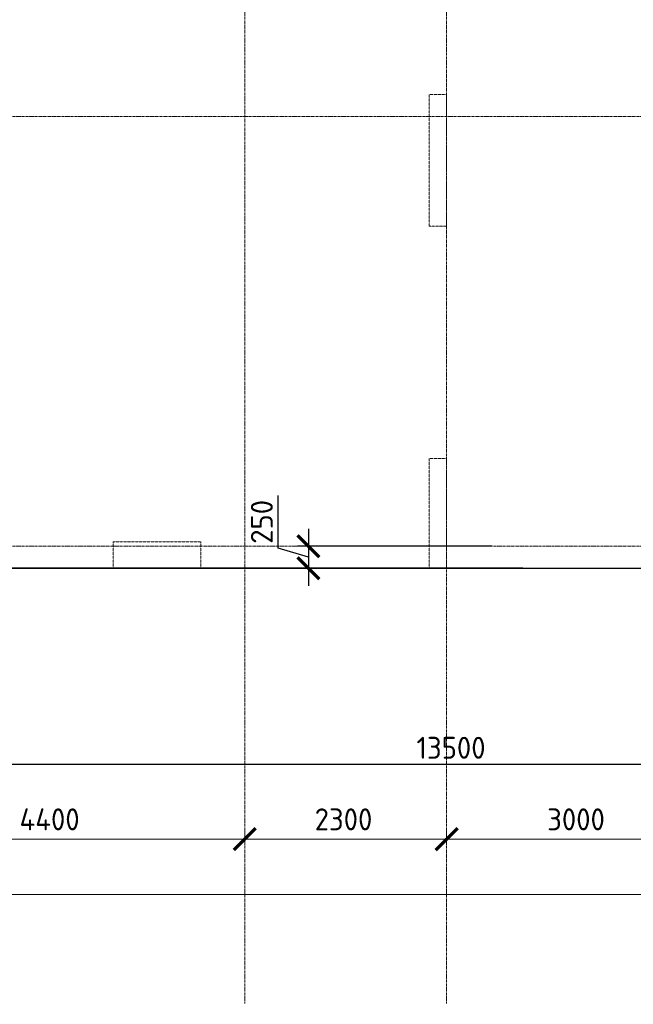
# Model space of a CAD drawing. Header units: millimetres. Extents: x 369815 to 1481759, y -423071 to -27917.
# Tile 241 of 256: x 1076840 to 1083834, y -93663 to -82440. Entities that reach past the tile are written whole.
import ezdxf

# ---------------------------------------------------------------- set-up
doc = ezdxf.new("R2010")
doc.units = ezdxf.units.MM
for name, pattern in [('______5', [1100, 800, -100, 100, -100]), ('DASHED', [7, 5, -2, 0]), ('осевая', [50.8, 31.75, -6.35, 6.35, -6.35])]:
    doc.linetypes.add(name, pattern=pattern)
doc.layers.add('Колонна_ бетон', color=7, linetype='Continuous', lineweight=50, true_color=0xb4b496)
for name, color, linetype, lineweight in [('Оси', 40, '______5', 18), ('Перекрытие ж_бетон', 1, 'Continuous', 30), ('РАЗМЕРЫ', 1, 'Continuous', 9)]:
    doc.layers.add(name, color=color, linetype=linetype, lineweight=lineweight)
doc.styles.add('GOST-2.304_Type-B', font='GOST_Common.ttf')
doc.styles.add('ГОСТ', font='GOST_Common.ttf')
doc.dimstyles.new('СПДС', dxfattribs={"dimscale": 100, "dimtxt": 2.5, "dimasz": 2.5, "dimexe": 1.25, "dimexo": 0, "dimtad": 1, "dimdec": 0, "dimtxsty": 'GOST-2.304_Type-B', "dimblk": 'ARCHTICK', "dimcen": 2.5, "dimdle": 2, "dimadec": 0, "dimazin": 2, "dimtfac": 0.75, "dimtdec": 0, "dimtmove": 1, "dimatfit": 3, "dimfxl": 1, "dimtolj": 1, "dimarcsym": 1})

# ---------------------------------------------------------------- blocks, each defined once
blk = doc.blocks.new('_ArchTick')
at = {"color": 0, "linetype": 'ByBlock', "const_width": 0.15}
blk.add_lwpolyline([(-0.5, -0.5), (0.5, 0.5)], dxfattribs=at)
blk = doc.blocks.new('*D2005')
at = {"color": 1, "lineweight": -2, "transparency": 16777216}
for p, q in [((-85705, -346670), (-85705, -346545)), ((-38905, -346670), (-38905, -346545)), ((-85905, -346670), (-38705, -346670))]:
    blk.add_line(p, q, dxfattribs=at)
at = {"layer": 'DEFPOINTS', "color": 0, "transparency": 16777216}
for p in [(-85705, -346670), (-38905, -346670), (-38905, -346670)]:
    blk.add_point(p, dxfattribs=at)
at = {"color": 1, "lineweight": -2, "transparency": 16777216, "xscale": 250, "yscale": 250, "zscale": 250, "rotation": 180}
blk.add_blockref('_ArchTick', (-85705, -346670), dxfattribs=at)
at = {"color": 1, "lineweight": -2, "transparency": 16777216, "xscale": 250, "yscale": 250, "zscale": 250}
blk.add_blockref('_ArchTick', (-38905, -346670), dxfattribs=at)
at = {"color": 1, "transparency": 16777216, "insert": (-67487, -346445), "char_height": 250, "width": 104166.67, "attachment_point": 5, "style": 'GOST-2.304_Type-B'}
blk.add_mtext('\\A1;46800', dxfattribs=at)
blk = doc.blocks.new('*D2019')
at = {"color": 1, "lineweight": -2, "transparency": 16777216}
for p, q in [((-58605, -346039), (-58605, -345914)), ((-54205, -346039), (-54205, -345914)), ((-58805, -346039), (-54005, -346039))]:
    blk.add_line(p, q, dxfattribs=at)
at = {"layer": 'DEFPOINTS', "color": 0, "transparency": 16777216}
for p in [(-58605, -346039), (-54205, -346039), (-54205, -346039)]:
    blk.add_point(p, dxfattribs=at)
at = {"color": 1, "lineweight": -2, "transparency": 16777216, "xscale": 250, "yscale": 250, "zscale": 250, "rotation": 180}
blk.add_blockref('_ArchTick', (-58605, -346039), dxfattribs=at)
at = {"color": 1, "lineweight": -2, "transparency": 16777216, "xscale": 250, "yscale": 250, "zscale": 250}
blk.add_blockref('_ArchTick', (-54205, -346039), dxfattribs=at)
at = {"color": 1, "transparency": 16777216, "insert": (-56430, -345814), "char_height": 250, "width": 83333.33, "attachment_point": 5, "style": 'GOST-2.304_Type-B'}
blk.add_mtext('\\A1;4400', dxfattribs=at)
blk = doc.blocks.new('*D2020')
at = {"color": 1, "lineweight": -2, "transparency": 16777216}
for p, q in [((-54205, -346039), (-54205, -345914)), ((-51905, -346039), (-51905, -345914)), ((-54405, -346039), (-51705, -346039))]:
    blk.add_line(p, q, dxfattribs=at)
at = {"layer": 'DEFPOINTS', "color": 0, "transparency": 16777216}
for p in [(-54205, -346039), (-51905, -346039), (-51905, -346039)]:
    blk.add_point(p, dxfattribs=at)
at = {"color": 1, "lineweight": -2, "transparency": 16777216, "xscale": 250, "yscale": 250, "zscale": 250, "rotation": 180}
blk.add_blockref('_ArchTick', (-54205, -346039), dxfattribs=at)
at = {"color": 1, "lineweight": -2, "transparency": 16777216, "xscale": 250, "yscale": 250, "zscale": 250}
blk.add_blockref('_ArchTick', (-51905, -346039), dxfattribs=at)
at = {"color": 1, "transparency": 16777216, "insert": (-53080, -345814), "char_height": 250, "width": 83333.33, "attachment_point": 5, "style": 'GOST-2.304_Type-B'}
blk.add_mtext('\\A1;2300', dxfattribs=at)
blk = doc.blocks.new('*D2021')
at = {"color": 1, "lineweight": -2, "transparency": 16777216}
for p, q in [((-51905, -346039), (-51905, -345914)), ((-48905, -346039), (-48905, -345914)), ((-52105, -346039), (-48705, -346039))]:
    blk.add_line(p, q, dxfattribs=at)
at = {"layer": 'DEFPOINTS', "color": 0, "transparency": 16777216}
for p in [(-51905, -346039), (-48905, -346039), (-48905, -346039)]:
    blk.add_point(p, dxfattribs=at)
at = {"color": 1, "lineweight": -2, "transparency": 16777216, "xscale": 250, "yscale": 250, "zscale": 250, "rotation": 180}
blk.add_blockref('_ArchTick', (-51905, -346039), dxfattribs=at)
at = {"color": 1, "lineweight": -2, "transparency": 16777216, "xscale": 250, "yscale": 250, "zscale": 250}
blk.add_blockref('_ArchTick', (-48905, -346039), dxfattribs=at)
at = {"color": 1, "transparency": 16777216, "insert": (-50430, -345814), "char_height": 250, "width": 83333.33, "attachment_point": 5, "style": 'GOST-2.304_Type-B'}
blk.add_mtext('\\A1;3000', dxfattribs=at)
blk = doc.blocks.new('*D2175')
at = {"layer": 'DEFPOINTS', "color": 0, "transparency": 16777216}
for p in [(1082224, -88442), (1080131, -88692), (1082206, -88692)]:
    blk.add_point(p, dxfattribs=at)
at = {"layer": 'РАЗМЕРЫ', "color": 0, "lineweight": -2, "transparency": 16777216}
for p, q in [((1079787, -88464), (1079787, -87864)), ((1080131, -88242), (1080131, -88892)), ((1080131, -88567), (1079787, -88464)), ((1082224, -88442), (1080006, -88442)), ((1082206, -88692), (1080006, -88692))]:
    blk.add_line(p, q, dxfattribs=at)
at = {"layer": 'РАЗМЕРЫ', "color": 0, "lineweight": -2, "transparency": 16777216, "xscale": 250, "yscale": 250, "zscale": 250}
for p, rotation in [((1080131, -88442), 90), ((1080131, -88692), 270)]:
    blk.add_blockref('_ArchTick', p, dxfattribs=dict(at, rotation=rotation))
at = {"layer": 'РАЗМЕРЫ', "color": 0, "transparency": 16777216, "insert": (1079600, -88164), "char_height": 250, "attachment_point": 5, "rotation": 90, "style": 'GOST-2.304_Type-B'}
blk.add_mtext('\\A1;250', dxfattribs=at)
blk = doc.blocks.new('*D2283')
at = {"layer": 'DEFPOINTS', "color": 0, "transparency": 16777216}
for p in [(1047492, -88692), (1049766, -88692), (1082574, -88692)]:
    blk.add_point(p, dxfattribs=at)
at = {"layer": 'РАЗМЕРЫ', "color": 0, "lineweight": -2, "transparency": 16777216}
for p, q in [((1047148, -88589), (1047148, -88339)), ((1047492, -88692), (1047492, -88442)), ((1047492, -88692), (1047148, -88589)), ((1082574, -88692), (1047367, -88692)), ((1049766, -88692), (1047367, -88692)), ((1047492, -88692), (1047492, -88942))]:
    blk.add_line(p, q, dxfattribs=at)
at = {"layer": 'РАЗМЕРЫ', "color": 0, "lineweight": -2, "transparency": 16777216, "xscale": 250, "yscale": 250, "zscale": 250}
for rotation in [90, 270]:
    blk.add_blockref('_ArchTick', (1047492, -88692), dxfattribs=dict(at, rotation=rotation))
at = {"layer": 'РАЗМЕРЫ', "color": 0, "transparency": 16777216, "insert": (1046961, -88464), "char_height": 250, "attachment_point": 5, "rotation": 90, "style": 'GOST-2.304_Type-B'}
blk.add_mtext('\\A1;0', dxfattribs=at)
blk = doc.blocks.new('подложка стн 1-го этажа')
at = {"layer": 'Колонна_ бетон', "color": 252, "linetype": 'DASHED', "lineweight": 0, "ltscale": 0.5, "true_color": 0x939598, "transparency": 33554687}
for p, q in [((41644, 14862, -200), (41644, 14862, -200)), ((41644, 14862, -200), (41844, 14862, -200)), ((41644, 13362, -200), (41644, 14862, -200)), ((41844, 14862, -200), (41844, 14862, -200)), ((41844, 13362, -200), (41844, 14862, -200)), ((41844, 13362, -200), (41644, 13362, -200)), ((41644, 13362, -200), (41644, 13362, -200)), ((41844, 13362, -200), (41844, 13362, -200)), ((41644, 9462, -200), (41644, 10712, -200)), ((41644, 10712, -200), (41844, 10712, -200)), ((41844, 9462, -200), (41844, 10712, -200)), ((38044, 9762, -200), (39044, 9762, -200)), ((38044, 9462, -200), (38044, 9762, -200)), ((39044, 9462, -200), (39044, 9762, -200)), ((38044, 9462, -200), (39044, 9462, -200)), ((41644, 9462, -200), (41844, 9462, -200))]:
    blk.add_line(p, q, dxfattribs=at)
blk = doc.blocks.new('*D2257')
at = {"layer": 'DEFPOINTS', "color": 0, "transparency": 16777216}
for p in [(1075006, -90347), (1088506, -90581), (1088506, -90926)]:
    blk.add_point(p, dxfattribs=at)
at = {"layer": 'РАЗМЕРЫ', "color": 0, "lineweight": -2, "transparency": 16777216}
for p, q in [((1075006, -90347), (1075006, -91051)), ((1088506, -90581), (1088506, -91051)), ((1074806, -90926), (1088706, -90926))]:
    blk.add_line(p, q, dxfattribs=at)
at = {"layer": 'РАЗМЕРЫ', "color": 0, "lineweight": -2, "transparency": 16777216, "xscale": 250, "yscale": 250, "zscale": 250, "rotation": 180}
blk.add_blockref('_ArchTick', (1075006, -90926), dxfattribs=at)
at = {"layer": 'РАЗМЕРЫ', "color": 0, "lineweight": -2, "transparency": 16777216, "xscale": 250, "yscale": 250, "zscale": 250}
blk.add_blockref('_ArchTick', (1088506, -90926), dxfattribs=at)
at = {"layer": 'РАЗМЕРЫ', "color": 0, "transparency": 16777216, "insert": (1081756, -90739), "char_height": 250, "attachment_point": 5, "style": 'GOST-2.304_Type-B'}
blk.add_mtext('\\A1;13500', dxfattribs=at)
blk = doc.blocks.new('оси блок 2')
at = {"layer": 'Оси', "color": 16, "linetype": 'осевая', "lineweight": 0, "transparency": 33554687}
for p, q in [((-54204.7, -322543), (-54204.7, -347914.1)), ((-51904.7, -322543), (-51904.7, -347914.1)), ((-89822.3, -337801.3), (-37238.5, -337801.3)), ((-89822.3, -342701.3), (-37238.5, -342701.3))]:
    blk.add_line(p, q, dxfattribs=at)
for base, p1, p2, picture, middle in [((-54204.7, -346038.9), (-58604.7, -346038.9), (-54204.7, -346038.9), '*D2019', (-56429.9, -346038.9)), ((-51904.7, -346038.9), (-54204.7, -346038.9), (-51904.7, -346038.9), '*D2020', (-53079.9, -346038.9)), ((-48904.7, -346038.9), (-51904.7, -346038.9), (-48904.7, -346038.9), '*D2021', (-50429.9, -346038.9)), ((-38904.7, -346670.2), (-85704.7, -346670.2), (-38904.7, -346670.2), '*D2005', (-67487.3, -346670.2))]:
    dim = blk.add_linear_dim(base=base, p1=p1, p2=p2, dimstyle='СПДС', override={"dimgap": 1})
    dim.commit()
    dim.dimension.update_dxf_attribs({"geometry": picture, "text_midpoint": middle, "dimtype": 128})

msp = doc.modelspace()

# ---------------------------------------------------------------- linework, layer by layer
at = {"layer": 'Перекрытие ж_бетон', "elevation": -360}
msp.add_lwpolyline([(1074955.9, -88692.2), (1081605.9, -88692.2), (1081605.9, -88692.2), (1084955.5, -88692.2), (1084955.5, -88692.2), (1088555.9, -88692.2)], dxfattribs=at)

# ---------------------------------------------------------------- block references
msp.add_blockref('подложка стн 1-го этажа', (1039862, -98154, 200))
at = {"layer": 'РАЗМЕРЫ'}
msp.add_blockref('оси блок 2', (1133610.6, 254259.1, -360), dxfattribs=at)

# ---------------------------------------------------------------- texts
at = {"insert": (993474.5, -89132.9), "char_height": 300, "width": 18500, "attachment_point": 1, "style": 'ГОСТ'}
msp.add_mtext('\\pi-900,l900,t900;{\\C7;1.^IАрмирование монолитной плиты  состоит из основного армирования ∅10 А500С с шагом  200х200мм  в нижней зоне, основного армирования ∅10 А500С с шагом  200х200мм  в  верхней зоне и дополнительного армирования, указанного на схемах армирования.\\P2.^IАрмирование плиты предусмотрено отдельными  стержнями заводской длины по осям Х и Y. При недостатке заводской длины стержней для армирования плиты, стыки стержней осуществлять внахлестку без  сварки. Стыки арматуры внахлестку должны располагаться вразбежку (через шаг). См. деталь стыковки арматуры.\\P3.^IВерхнюю и нижнюю арматуру вязать вязальной проволокой через пересечение.  Стержни основной и дополнительной арматуры укладывать в соответствии с сечениями .\\P4.^IПо периметру плиты и у отверстий  у концов основной арматуры устанавливать П-образные элементы Ск1.\\P5.^IПозиции со знаком "*" укладываются с шагом 100 мм\\P6.^I Для фиксации в проектном положении стержней верхней сетки устанавливать фиксаторы Ф1 с шагом 600х600мм.\\P7.^IДиаметр оправки стержня при d<20мм - 5d, при d≥20мм - 8d\\P8.^IКаркасы поперечного армирования устанавливаются до начала устройство верхней сетки армирования.\\P9.^IВ местах расположения отверстий осуществить прерывания основной и дополнительной сеток арматуры. Отверстия обрамляются двумя стержнями арматуры d 16. см. узел обрамления отверстий.\\P10.^IОбрамление отверстий выполнить в соотвии с узлом, расход стали на обрамление учтен на листе 3.\\P11.^IПроемы размерами до 300х300 допускается выполнять по месту методом алмазного бурения.}', dxfattribs=at)

# ---------------------------------------------------------------- dimensions: what is measured, and where the dimension line sits
at = {"layer": 'РАЗМЕРЫ'}
for base, p1, p2, picture, middle in [((1080130.9, -88692.2, -360), (1082224.3, -88442.2, -360), (1082205.9, -88692.2, -360), '*D2175', (1079599.7, -88401.5, -360)), ((1047492.1834945, -88692.1723021, -359.999997), (1082573.5936671, -88692.1723021, -359.999997), (1049765.6772282, -88692.1723021, -359.999997), '*D2283', (1046960.9334945, -88526.5473021, -359.999997))]:
    dim = msp.add_linear_dim(base=base, p1=p1, p2=p2, angle=90, dimstyle='СПДС', override={"dimrnd": 5}, dxfattribs=at)
    dim.commit()
    dim.dimension.update_dxf_attribs({"geometry": picture, "text_midpoint": middle})
dim = msp.add_linear_dim(base=(1088505.9, -90926.3, -360), p1=(1075005.9, -90347.1, -360), p2=(1088505.9, -90580.6, -360), dimstyle='СПДС', override={"dimrnd": 5}, dxfattribs=at)
dim.commit()
dim.dimension.update_dxf_attribs({"geometry": '*D2257', "text_midpoint": (1081755.9, -90738.8, -360)})

doc.saveas('drawing.dxf')
